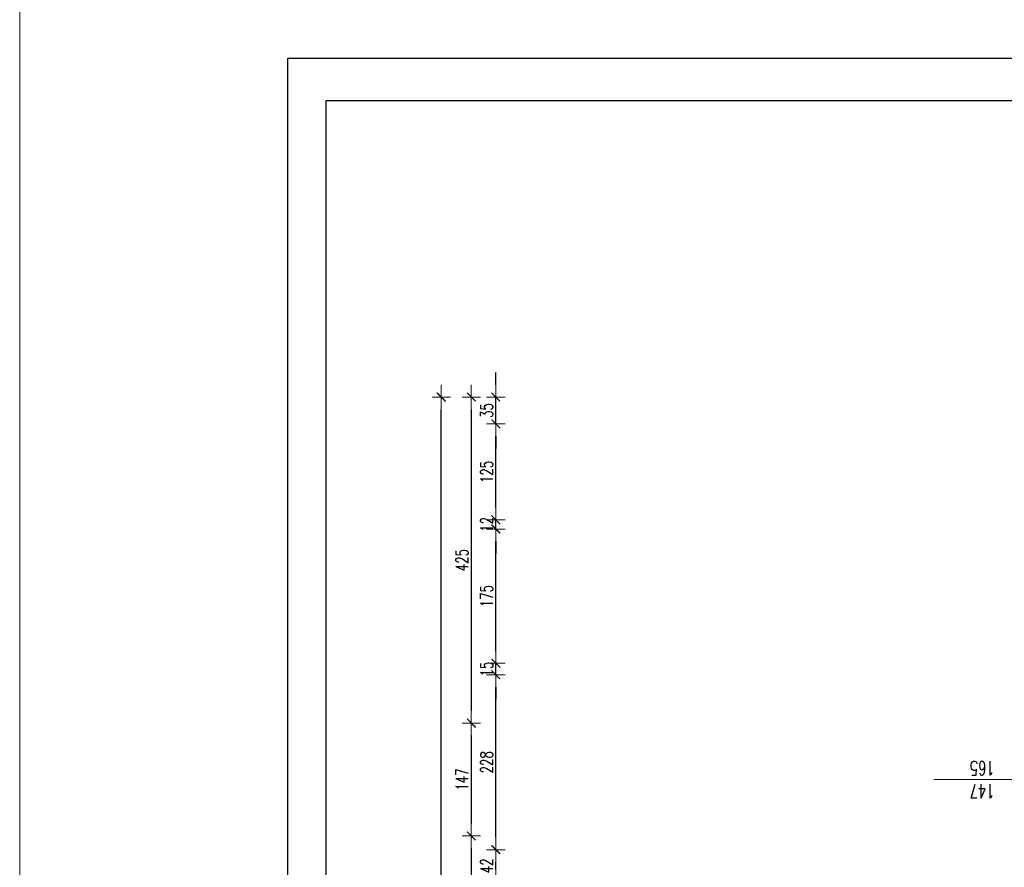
# Model space of a CAD drawing. Header units: millimetres. Extents: x -2948 to 78628, y 64669 to 215420.
# Tile 67 of 256: x 53657 to 54941, y 79750 to 80855. Entities that reach past the tile are written whole.
import ezdxf

# ---------------------------------------------------------------- set-up
doc = ezdxf.new("R2010")
doc.units = ezdxf.units.MM
for name, color, linetype, lineweight in [('1_OPIS_OKNA', 60, 'Continuous', 13), ('OPIS', 2, 'Continuous', 13), ('WYMIAR', 5, 'Continuous', 13)]:
    doc.layers.add(name, color=color, linetype=linetype, lineweight=lineweight)
doc.layers.add('FORMATKA', color=7, linetype='Continuous')
doc.styles.add('style2', font='romans.shx', dxfattribs={"width": 0.7})
doc.dimstyles.new('100', dxfattribs={"dimscale": 80, "dimtxt": 0.2, "dimasz": 0.2, "dimexe": 1.25, "dimexo": 0.625, "dimgap": 0.05, "dimtad": 1, "dimdec": 0, "dimdsep": 46, "dimlunit": 6, "dimtxsty": 'style2', "dimblk1": 'TICK', "dimblk2": 'TICK', "dimsah": 1, "dimcen": 0.2, "dimse1": 1, "dimse2": 1, "dimclrd": 256, "dimclrt": 2, "dimadec": 0, "dimazin": 0, "dimtfac": 1, "dimtdec": 0, "dimtix": 1, "dimtmove": 1, "dimatfit": 0, "dimldrblk": 'DOTSMALL', "dimfxl": 1, "dimtolj": 1, "dimtzin": 0, "dimarcsym": 0})

# ---------------------------------------------------------------- blocks, each defined once
blk = doc.blocks.new('TICK')
at = {"color": 5}
for p, q in [((-1, 0), (1, 0)), ((0, -0.75), (0, 0.75))]:
    blk.add_line(p, q, dxfattribs=at)
at = {"const_width": 0.1}
blk.add_lwpolyline([(-0.354, -0.354), (0.354, 0.354)], dxfattribs=at)
blk = doc.blocks.new('*D825')
at = {"layer": 'Defpoints', "color": 0, "ltscale": 2, "transparency": 16777216}
for p in [(54899.8, 80362.6), (54245.7, 79937.6), (54899.8, 79937.6)]:
    blk.add_point(p, dxfattribs=at)
at = {"layer": 'WYMIAR', "lineweight": -2, "ltscale": 2, "transparency": 16777216}
blk.add_line((54245.7, 80346.6), (54245.7, 79953.6), dxfattribs=at)
at = {"layer": 'WYMIAR', "lineweight": -2, "ltscale": 2, "transparency": 16777216, "xscale": 16, "yscale": 16, "zscale": 16}
for p, rotation in [((54245.7, 80362.6), 90), ((54245.7, 79937.6), 270)]:
    blk.add_blockref('TICK', p, dxfattribs=dict(at, rotation=rotation))
at = {"layer": 'WYMIAR', "color": 2, "ltscale": 2, "transparency": 16777216, "insert": (54233.7, 80150.1), "char_height": 16, "attachment_point": 5, "rotation": 90, "style": 'style2'}
blk.add_mtext('\\A1;425', dxfattribs=at)
blk = doc.blocks.new('_DotSmall')
at = {"layer": 'OPIS', "color": 0, "const_width": 0.5}
blk.add_lwpolyline([(-0.0625, 0, 1), (0.0625, 0, 1)], format="xyb", close=True, dxfattribs=at)
blk = doc.blocks.new('*D826')
at = {"layer": 'Defpoints', "color": 0, "ltscale": 2, "transparency": 16777216}
for p in [(54899.8, 79937.6), (54245.7, 79790.6), (54932.7, 79790.6)]:
    blk.add_point(p, dxfattribs=at)
at = {"layer": 'WYMIAR', "lineweight": -2, "ltscale": 2, "transparency": 16777216}
blk.add_line((54245.7, 79921.6), (54245.7, 79806.6), dxfattribs=at)
at = {"layer": 'WYMIAR', "lineweight": -2, "ltscale": 2, "transparency": 16777216, "xscale": 16, "yscale": 16, "zscale": 16}
for p, rotation in [((54245.7, 79937.6), 90), ((54245.7, 79790.6), 270)]:
    blk.add_blockref('TICK', p, dxfattribs=dict(at, rotation=rotation))
at = {"layer": 'WYMIAR', "color": 2, "ltscale": 2, "transparency": 16777216, "insert": (54233.7, 79864.1), "char_height": 16, "attachment_point": 5, "rotation": 90, "style": 'style2'}
blk.add_mtext('\\A1;147', dxfattribs=at)
blk = doc.blocks.new('*D827')
at = {"layer": 'Defpoints', "color": 0, "ltscale": 2, "transparency": 16777216}
for p in [(54932.7, 79790.6), (54245.7, 79635.6), (54932.7, 79635.6)]:
    blk.add_point(p, dxfattribs=at)
at = {"layer": 'WYMIAR', "lineweight": -2, "ltscale": 2, "transparency": 16777216}
blk.add_line((54245.7, 79774.6), (54245.7, 79651.6), dxfattribs=at)
at = {"layer": 'WYMIAR', "lineweight": -2, "ltscale": 2, "transparency": 16777216, "xscale": 16, "yscale": 16, "zscale": 16}
for p, rotation in [((54245.7, 79790.6), 90), ((54245.7, 79635.6), 270)]:
    blk.add_blockref('TICK', p, dxfattribs=dict(at, rotation=rotation))
at = {"layer": 'WYMIAR', "color": 2, "ltscale": 2, "transparency": 16777216, "insert": (54233.7, 79713.1), "char_height": 16, "attachment_point": 5, "rotation": 90, "style": 'style2'}
blk.add_mtext('\\A1;155', dxfattribs=at)
blk = doc.blocks.new('*D915')
at = {"layer": 'Defpoints', "color": 0, "ltscale": 2, "transparency": 16777216}
for p in [(54206.5, 80362.6), (54948.5, 80362.6), (54948.5, 70695.6)]:
    blk.add_point(p, dxfattribs=at)
at = {"layer": 'WYMIAR', "lineweight": -2, "ltscale": 2, "transparency": 16777216}
blk.add_line((54206.5, 70711.6), (54206.5, 80346.6), dxfattribs=at)
at = {"layer": 'WYMIAR', "lineweight": -2, "ltscale": 2, "transparency": 16777216, "xscale": 16, "yscale": 16, "zscale": 16}
for p, rotation in [((54206.5, 80362.6), 90.00020786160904), ((54206.5, 70695.6), 270.0002078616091)]:
    blk.add_blockref('TICK', p, dxfattribs=dict(at, rotation=rotation))
at = {"layer": 'WYMIAR', "color": 2, "ltscale": 2, "transparency": 16777216, "insert": (54194.1, 75529.1), "char_height": 16, "attachment_point": 5, "rotation": 90.0002, "style": 'style2'}
blk.add_mtext('\\A1;9\xa0667', dxfattribs=at)
blk = doc.blocks.new('*D1116')
at = {"layer": 'Defpoints', "color": 0, "ltscale": 2, "transparency": 16777216}
for p in [(54277.7, 79772.6), (55015.9, 79772.6), (55015.9, 79730.6)]:
    blk.add_point(p, dxfattribs=at)
at = {"layer": 'WYMIAR', "lineweight": -2, "ltscale": 2, "transparency": 16777216}
blk.add_line((54277.7, 79746.6), (54277.7, 79756.6), dxfattribs=at)
at = {"layer": 'WYMIAR', "lineweight": -2, "ltscale": 2, "transparency": 16777216, "xscale": 16, "yscale": 16, "zscale": 16}
for p, rotation in [((54277.7, 79772.6), 90), ((54277.7, 79730.6), 270)]:
    blk.add_blockref('TICK', p, dxfattribs=dict(at, rotation=rotation))
at = {"layer": 'WYMIAR', "color": 2, "ltscale": 2, "transparency": 16777216, "insert": (54265.7, 79751.6), "char_height": 16, "attachment_point": 5, "rotation": 90, "style": 'style2'}
blk.add_mtext('\\A1;42', dxfattribs=at)
blk = doc.blocks.new('*D1117')
at = {"layer": 'Defpoints', "color": 0, "ltscale": 2, "transparency": 16777216}
for p in [(54277.7, 80000.6), (55015.9, 80000.6), (55015.9, 79772.6)]:
    blk.add_point(p, dxfattribs=at)
at = {"layer": 'WYMIAR', "lineweight": -2, "ltscale": 2, "transparency": 16777216}
blk.add_line((54277.7, 79788.6), (54277.7, 79984.6), dxfattribs=at)
at = {"layer": 'WYMIAR', "lineweight": -2, "ltscale": 2, "transparency": 16777216, "xscale": 16, "yscale": 16, "zscale": 16}
for p, rotation in [((54277.7, 80000.6), 90), ((54277.7, 79772.6), 270)]:
    blk.add_blockref('TICK', p, dxfattribs=dict(at, rotation=rotation))
at = {"layer": 'WYMIAR', "color": 2, "ltscale": 2, "transparency": 16777216, "insert": (54265.7, 79886.6), "char_height": 16, "attachment_point": 5, "rotation": 90, "style": 'style2'}
blk.add_mtext('\\A1;228', dxfattribs=at)
blk = doc.blocks.new('*D1118')
at = {"layer": 'Defpoints', "color": 0, "ltscale": 2, "transparency": 16777216}
for p in [(54277.7, 80015.6), (55015.9, 80015.6), (55015.9, 80000.6)]:
    blk.add_point(p, dxfattribs=at)
at = {"layer": 'WYMIAR', "lineweight": -2, "ltscale": 2, "transparency": 16777216}
for p, q in [((54277.7, 80031.6), (54277.7, 80047.6)), ((54277.7, 80000.6), (54277.7, 80015.6)), ((54277.7, 79984.6), (54277.7, 79968.6))]:
    blk.add_line(p, q, dxfattribs=at)
at = {"layer": 'WYMIAR', "lineweight": -2, "ltscale": 2, "transparency": 16777216, "xscale": 16, "yscale": 16, "zscale": 16}
for p, rotation in [((54277.7, 80015.6), 270), ((54277.7, 80000.6), 90)]:
    blk.add_blockref('TICK', p, dxfattribs=dict(at, rotation=rotation))
at = {"layer": 'WYMIAR', "color": 2, "ltscale": 2, "transparency": 16777216, "insert": (54265.7, 80008.1), "char_height": 16, "attachment_point": 5, "rotation": 90, "style": 'style2'}
blk.add_mtext('\\A1;15', dxfattribs=at)
blk = doc.blocks.new('*D1119')
at = {"layer": 'Defpoints', "color": 0, "ltscale": 2, "transparency": 16777216}
for p in [(54277.7, 80190.6), (55015.9, 80190.6), (55015.9, 80015.6)]:
    blk.add_point(p, dxfattribs=at)
at = {"layer": 'WYMIAR', "lineweight": -2, "ltscale": 2, "transparency": 16777216}
blk.add_line((54277.7, 80031.6), (54277.7, 80174.6), dxfattribs=at)
at = {"layer": 'WYMIAR', "lineweight": -2, "ltscale": 2, "transparency": 16777216, "xscale": 16, "yscale": 16, "zscale": 16}
for p, rotation in [((54277.7, 80190.6), 90), ((54277.7, 80015.6), 270)]:
    blk.add_blockref('TICK', p, dxfattribs=dict(at, rotation=rotation))
at = {"layer": 'WYMIAR', "color": 2, "ltscale": 2, "transparency": 16777216, "insert": (54265.7, 80103.1), "char_height": 16, "attachment_point": 5, "rotation": 90, "style": 'style2'}
blk.add_mtext('\\A1;175', dxfattribs=at)
blk = doc.blocks.new('*D1120')
at = {"layer": 'Defpoints', "color": 0, "ltscale": 2, "transparency": 16777216}
for p in [(54277.7, 80202.6), (55015.9, 80202.6), (55015.9, 80190.6)]:
    blk.add_point(p, dxfattribs=at)
at = {"layer": 'WYMIAR', "lineweight": -2, "ltscale": 2, "transparency": 16777216}
for p, q in [((54277.7, 80218.6), (54277.7, 80234.6)), ((54277.7, 80190.6), (54277.7, 80202.6)), ((54277.7, 80174.6), (54277.7, 80158.6))]:
    blk.add_line(p, q, dxfattribs=at)
at = {"layer": 'WYMIAR', "lineweight": -2, "ltscale": 2, "transparency": 16777216, "xscale": 16, "yscale": 16, "zscale": 16}
for p, rotation in [((54277.7, 80202.6), 270), ((54277.7, 80190.6), 90)]:
    blk.add_blockref('TICK', p, dxfattribs=dict(at, rotation=rotation))
at = {"layer": 'WYMIAR', "color": 2, "ltscale": 2, "transparency": 16777216, "insert": (54265.7, 80196.6), "char_height": 16, "attachment_point": 5, "rotation": 90, "style": 'style2'}
blk.add_mtext('\\A1;12', dxfattribs=at)
blk = doc.blocks.new('*D1140')
at = {"layer": 'Defpoints', "color": 0, "ltscale": 2, "transparency": 16777216}
for p in [(54277.7, 80327.6), (55005.5, 80327.6), (55005.5, 80202.6)]:
    blk.add_point(p, dxfattribs=at)
at = {"layer": 'WYMIAR', "lineweight": -2, "ltscale": 2, "transparency": 16777216}
blk.add_line((54277.7, 80218.6), (54277.7, 80311.6), dxfattribs=at)
at = {"layer": 'WYMIAR', "lineweight": -2, "ltscale": 2, "transparency": 16777216, "xscale": 16, "yscale": 16, "zscale": 16}
for p, rotation in [((54277.7, 80327.6), 90), ((54277.7, 80202.6), 270)]:
    blk.add_blockref('TICK', p, dxfattribs=dict(at, rotation=rotation))
at = {"layer": 'WYMIAR', "color": 2, "ltscale": 2, "transparency": 16777216, "insert": (54265.7, 80265.1), "char_height": 16, "attachment_point": 5, "rotation": 90, "style": 'style2'}
blk.add_mtext('\\A1;125', dxfattribs=at)
blk = doc.blocks.new('*D1141')
at = {"layer": 'Defpoints', "color": 0, "ltscale": 2, "transparency": 16777216}
for p in [(54277.7, 80362.6), (55005.5, 80362.6), (55005.5, 80327.6)]:
    blk.add_point(p, dxfattribs=at)
at = {"layer": 'WYMIAR', "lineweight": -2, "ltscale": 2, "transparency": 16777216}
for p, q in [((54277.7, 80378.6), (54277.7, 80394.6)), ((54277.7, 80327.6), (54277.7, 80362.6)), ((54277.7, 80311.6), (54277.7, 80295.6))]:
    blk.add_line(p, q, dxfattribs=at)
at = {"layer": 'WYMIAR', "lineweight": -2, "ltscale": 2, "transparency": 16777216, "xscale": 16, "yscale": 16, "zscale": 16}
for p, rotation in [((54277.7, 80362.6), 270), ((54277.7, 80327.6), 90)]:
    blk.add_blockref('TICK', p, dxfattribs=dict(at, rotation=rotation))
at = {"layer": 'WYMIAR', "color": 2, "ltscale": 2, "transparency": 16777216, "insert": (54265.7, 80345.1), "char_height": 16, "attachment_point": 5, "rotation": 90, "style": 'style2'}
blk.add_mtext('\\A1;35', dxfattribs=at)

msp = doc.modelspace()

# ---------------------------------------------------------------- linework, layer by layer
at = {"layer": '1_OPIS_OKNA'}
msp.add_line((54984.5, 79864.1), (54848.9, 79864.1), dxfattribs=at)
at = {"layer": 'FORMATKA', "ltscale": 2}
for points in [[(56976.3, 80804.3), (56976.3, 70304.3), (54006.3, 70304.3), (54006.3, 80804.3)], [(54056.3, 70354.3), (54056.3, 80749.3), (56926.3, 80749.3), (56926.3, 70354.3)]]:
    msp.add_lwpolyline(points, close=True, dxfattribs=at)
at = {"layer": 'WYMIAR', "color": 3, "ltscale": 2}
msp.add_lwpolyline([(53656.9, 67081), (53656.9, 215419.6), (59571.3, 215419.6), (59571.3, 67081)], close=True, dxfattribs=at)

# ---------------------------------------------------------------- texts
at = {"layer": '1_OPIS_OKNA', "ltscale": 0.2, "insert": (54928.1, 79839.9), "char_height": 18, "width": 280.137, "attachment_point": 1, "rotation": 179.9915, "style": 'style2'}
msp.add_mtext('147\\P165', dxfattribs=at)

# ---------------------------------------------------------------- dimensions: what is measured, and where the dimension line sits
at = {"layer": 'WYMIAR', "ltscale": 2}
for base, p1, p2, picture, middle in [((54277.7, 80362.6), (55005.5, 80327.6), (55005.5, 80362.6), '*D1141', (54265.7, 80345.1)), ((54245.7, 79937.6), (54899.8, 80362.6), (54899.8, 79937.6), '*D825', (54233.7, 80150.1)), ((54277.7, 80327.6), (55005.5, 80202.6), (55005.5, 80327.6), '*D1140', (54265.7, 80265.1)), ((54277.7, 80202.6), (55015.9, 80190.6), (55015.9, 80202.6), '*D1120', (54265.7, 80196.6)), ((54277.7, 80190.6), (55015.9, 80015.6), (55015.9, 80190.6), '*D1119', (54265.7, 80103.1)), ((54277.7, 80015.6), (55015.9, 80000.6), (55015.9, 80015.6), '*D1118', (54265.7, 80008.1)), ((54277.7, 80000.6), (55015.9, 79772.6), (55015.9, 80000.6), '*D1117', (54265.7, 79886.6)), ((54245.7, 79790.6), (54899.8, 79937.6), (54932.7, 79790.6), '*D826', (54233.7, 79864.1)), ((54245.7, 79635.6), (54932.7, 79790.6), (54932.7, 79635.6), '*D827', (54233.7, 79713.1)), ((54277.7, 79772.6), (55015.9, 79730.6), (55015.9, 79772.6), '*D1116', (54265.7, 79751.6))]:
    dim = msp.add_linear_dim(base=base, p1=p1, p2=p2, angle=90, dimstyle='100', dxfattribs=at)
    dim.commit()
    dim.dimension.update_dxf_attribs({"geometry": picture, "text_midpoint": middle})
dim = msp.add_linear_dim(base=(54206.5, 80362.6), p1=(54948.5, 70695.6), p2=(54948.5, 80362.6), angle=90.0002, dimstyle='100', dxfattribs=at)
dim.commit()
dim.dimension.update_dxf_attribs({"geometry": '*D915', "text_midpoint": (54206.1, 75529.1), "dimtype": 161})

doc.saveas('drawing.dxf')
